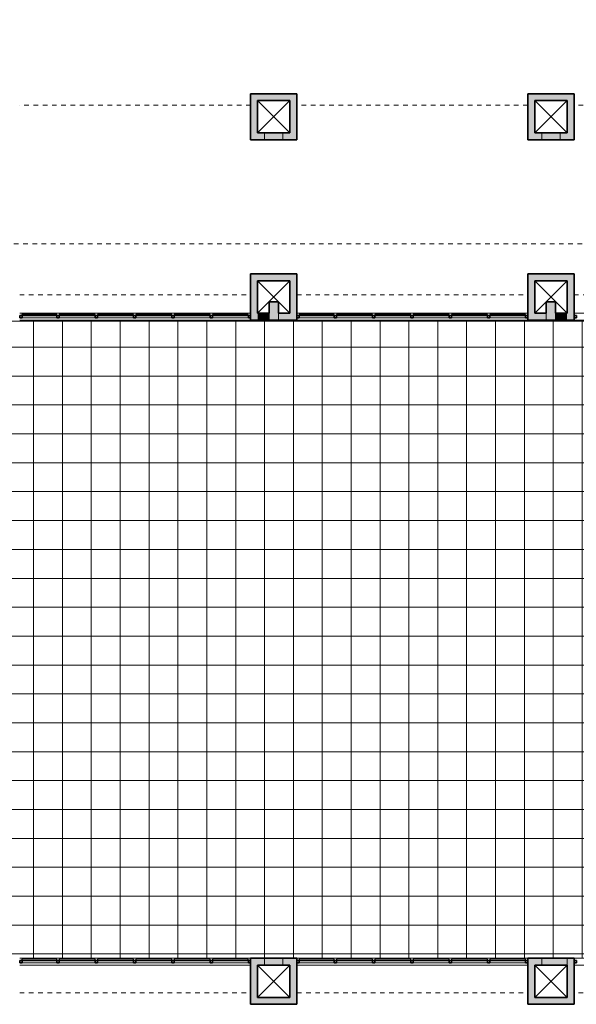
# Model space of a CAD drawing. Header units: metres. Extents: x -29 to 48, y -24 to 81.
# Tile 22 of 25: x 5 to 17, y -14 to 8. Entities that reach past the tile are written whole.
import ezdxf

# ---------------------------------------------------------------- set-up
doc = ezdxf.new("R2010")
doc.units = ezdxf.units.M
doc.linetypes.add('Projeção', pattern=[0.003969, 0.002381, -0.001587])
for name, color, linetype, lineweight in [('A-DETL-THIN', 151, 'Continuous', 18), ('A-FLOR-OVHD', 1, 'Projeção', 18), ('A-FLOR-PATT', 8, 'Continuous', 18), ('A-GLAZ-CURT', 52, 'Continuous', 18), ('A-GLAZ-CWMG', 51, 'Continuous', 18), ('A-WALL', 113, 'Continuous', 18), ('A-WALL-PATT', 111, 'Continuous', 35)]:
    doc.layers.add(name, color=color, linetype=linetype, lineweight=lineweight)

# ---------------------------------------------------------------- blocks, each defined once
blk = doc.blocks.new('Painel do sistema - Envidraçado-165820-PAGINAÇÃO DE PISO _Compreende trechos 2 e 3_')
at = {"layer": 'A-GLAZ-CURT', "color": 10, "lineweight": 25}
for p, q in [((0.3775, 0.0495), (-0.3775, 0.0495)), ((-0.3775, 0.0495), (-0.3775, 0.0245)), ((-0.3775, 0.0245), (0.3775, 0.0245)), ((0.3775, 0.0245), (0.3775, 0.0495))]:
    blk.add_line(p, q, dxfattribs=at)
blk = doc.blocks.new('Painel do sistema - Envidraçado-165823-PAGINAÇÃO DE PISO _Compreende trechos 2 e 3_')
at = {"layer": 'A-GLAZ-CURT', "color": 10, "lineweight": 25}
for p, q in [((0.39, 0.0495), (-0.39, 0.0495)), ((-0.39, 0.0495), (-0.39, 0.0245)), ((-0.39, 0.0245), (0.39, 0.0245)), ((0.39, 0.0245), (0.39, 0.0495))]:
    blk.add_line(p, q, dxfattribs=at)
blk = doc.blocks.new('Painel do sistema - Envidraçado-165824-PAGINAÇÃO DE PISO _Compreende trechos 2 e 3_')
at = {"layer": 'A-GLAZ-CURT', "color": 10, "lineweight": 25}
for p, q in [((0.3875, 0.0495), (-0.3875, 0.0495)), ((-0.3875, 0.0495), (-0.3875, 0.0245)), ((-0.3875, 0.0245), (0.3875, 0.0245)), ((0.3875, 0.0245), (0.3875, 0.0495))]:
    blk.add_line(p, q, dxfattribs=at)
blk = doc.blocks.new('Montante retangular - 50 x 150 mm-165979-PAGINAÇÃO DE PISO _Compreende trechos 2 e 3_')
at = {"layer": 'A-GLAZ-CWMG', "lineweight": 35}
for p, q in [((-0.05, 0.025), (0, 0.025)), ((-0.05, -0.025), (-0.05, 0.025)), ((0, 0.025), (0, -0.025)), ((0, -0.025), (-0.05, -0.025))]:
    blk.add_line(p, q, dxfattribs=at)
blk = doc.blocks.new('Montante retangular - 50 x 150 mm-165977-PAGINAÇÃO DE PISO _Compreende trechos 2 e 3_')
at = {"layer": 'A-GLAZ-CWMG', "lineweight": 35}
for p, q in [((-0.025, 0.025), (0.025, 0.025)), ((-0.025, -0.025), (-0.025, 0.025)), ((0.025, 0.025), (0.025, -0.025)), ((0.025, -0.025), (-0.025, -0.025))]:
    blk.add_line(p, q, dxfattribs=at)
blk = doc.blocks.new('Montante retangular - 50 x 150 mm-165978-PAGINAÇÃO DE PISO _Compreende trechos 2 e 3_')
at = {"layer": 'A-GLAZ-CWMG', "lineweight": 35}
for p, q in [((0, 0.025), (-0.05, 0.025)), ((-0.05, 0.025), (-0.05, -0.025)), ((0, -0.025), (0, 0.025)), ((-0.05, -0.025), (0, -0.025))]:
    blk.add_line(p, q, dxfattribs=at)
blk = doc.blocks.new('Montante retangular - 50 x 150 mm-165958-PAGINAÇÃO DE PISO _Compreende trechos 2 e 3_')
at = {"layer": 'A-GLAZ-CWMG'}
blk.add_line((3.548, -12.615), (2.768, -12.615), dxfattribs=at)
blk = doc.blocks.new('Montante retangular - 50 x 150 mm-165959-PAGINAÇÃO DE PISO _Compreende trechos 2 e 3_')
at = {"layer": 'A-GLAZ-CWMG'}
blk.add_line((4.373, -12.615), (3.598, -12.615), dxfattribs=at)
blk = doc.blocks.new('Montante retangular - 50 x 150 mm-165960-PAGINAÇÃO DE PISO _Compreende trechos 2 e 3_')
at = {"layer": 'A-GLAZ-CWMG'}
blk.add_line((0.228, -12.615), (-0.527, -12.615), dxfattribs=at)

msp = doc.modelspace()

# ---------------------------------------------------------------- hatches: boundary and pattern name
at = {"layer": 'A-FLOR-PATT'}
h = msp.add_hatch(dxfattribs=at)
h.set_pattern_fill('FP_1', color=256, style=0, pattern_type=2)
h.set_pattern_definition([(270, (0.723, 8.2), (0.625, 4e-17), []), (0, (0.723, 8.2), (0, 0.625), [])])
h.paths.add_polyline_path([(4.573, -12.515), (22.693, -12.515), (22.693, -4.665), (22.713, -4.665), (22.713, -2.829), (22.693, -2.829), (22.693, 1.265), (-1.317, 1.265), (-1.317, 1.535), (-1.547, 1.535), (-2.126, 2.068), (-2.484, 1.679), (-2.521, 1.713), (-2.487, 1.749), (-2.505, 1.766), (-2.215, 2.082), (-2.196, 2.065), (-2.163, 2.102), (-2.231, 2.164), (-2.13, 2.275), (-1.489, 1.685), (-1.297, 1.685), (-1.297, 5.185), (-1.677, 5.185), (-1.677, 5.285), (-4.477, 5.285), (-4.477, 5.115), (-5.077, 5.115), (-5.077, 4.85), (-4.858, 4.655), (-4.971, 4.528), (-5.036, 4.586), (-5.056, 4.563), (-5.037, 4.547), (-5.293, 4.26), (-5.312, 4.275), (-5.345, 4.239), (-5.382, 4.272), (-5.073, 4.619), (-5.497, 4.996), (-5.497, 29.085), (-11.407, 29.085), (-11.407, 29.065), (-19.277, 29.065), (-19.277, 10.075), (-9.277, 10.075), (-9.277, 2.964), (-9.071, 3.19), (-6.423, 3.19), (-6.317, 3.297), (-6.281, 3.261), (-5.96, 3.622), (-5.923, 3.589), (-5.956, 3.552), (-5.938, 3.535), (-6.194, 3.248), (-6.212, 3.264), (-6.245, 3.227), (-6.264, 3.244), (-6.211, 3.19), (-6.361, 3.04), (-6.53, 3.04), (-6.488, 2.998), (-6.485, 3.001), (-6.476, 3), (-6.432, 2.956), (-6.439, 2.949), (-6.423, 2.932), (-6.5, 2.855), (-5.917, 2.271), (-5.945, 2.243), (-6.545, 2.843), (-6.552, 2.836), (-6.597, 2.881), (-6.597, 2.889), (-6.594, 2.892), (-6.623, 2.921), (-6.623, 2.865), (-7.023, 2.865), (-7.023, 3.04), (-9.005, 3.04), (-10.062, 1.873), (-9.877, 1.705), (-9.877, 1.705), (-4.762, -2.926), (-3.861, -1.931), (-3.861, 0.105), (-4.263, 0.105), (-4.263, 0.505), (-4.222, 0.505), (-4.256, 0.54), (-4.249, 0.547), (-4.849, 1.147), (-4.821, 1.175), (-4.237, 0.592), (-4.16, 0.67), (-4.143, 0.653), (-4.136, 0.66), (-4.091, 0.615), (-4.091, 0.607), (-4.094, 0.604), (-3.995, 0.505), (-3.861, 0.505), (-3.861, 0.355), (-3.562, 0.655), (-3.526, 0.619), (-3.493, 0.656), (-3.511, 0.672), (-3.221, 0.988), (-3.202, 0.971), (-3.169, 1.008), (-3.132, 0.974), (-3.49, 0.585), (-3.509, 0.602), (-3.455, 0.549), (-3.711, 0.293), (-3.711, -1.989), (-4.918, -3.322), (-4.903, -3.336), (-4.078, -2.425), (3.848, -2.425), (3.848, -12.515), (4.423, -12.515)], flags=0)
h.paths.add_polyline_path([(-8.837, -9.365), (-3.187, -9.365), (-3.187, -9.345), (-9.931, -9.345), (-9.931, -5.745), (-6.469, -1.92), (-6.476, -1.914), (-9.933, -5.732), (-9.933, -9.365), (-8.987, -9.365)], flags=0)
h.paths.add_polyline_path([(3.223, -8.544), (3.223, -6.244), (3.213, -6.244), (3.213, -8.544)], flags=0)
h.paths.add_polyline_path([(-16.077, -3.539), (-16.057, -3.539), (-16.057, 3.225), (-16.077, 3.225), (-16.077, -2.425)], flags=0)
h.paths.add_polyline_path([(-12.399, -3.539), (-12.399, -3.539), (-12.399, -3.539)], flags=0)
h.paths.add_polyline_path([(-6.587, -1.813), (-6.587, -1.813), (-7.884, -0.639), (-7.878, -0.631), (-7.989, -0.531), (-7.996, -0.538), (-8.589, -0.001), (-8.589, -0.001), (-6.587, -1.813)], flags=0)
h.paths.add_polyline_path([(-1.179, -1.545), (-1.294, -1.545), (-1.29, -1.515), (-1.279, -1.487), (-1.261, -1.462), (-1.237, -1.443), (-1.209, -1.431), (-1.179, -1.426), (-1.179, -1.515)], flags=0)
h.paths.add_polyline_path([(-1.179, -1.665), (-1.179, -1.545), (-1.054, -1.545), (-1.057, -1.573), (-1.067, -1.599), (-1.082, -1.622), (-1.102, -1.641), (-1.125, -1.655), (-1.152, -1.663)], flags=0)
h.paths.add_polyline_path([(-4.782, 1.143), (-5.949, 2.31), (-5.92, 2.338), (-4.754, 1.172)], flags=0)
h.paths.add_polyline_path([(-22.157, 4.995), (-20.297, 4.995), (-20.297, 5.075), (-28.007, 5.075), (-28.007, 5.855), (-28.377, 5.855), (-28.377, 5.835), (-28.027, 5.835), (-28.027, 4.995), (-22.307, 4.995)], flags=0)
h.paths.add_polyline_path([(-20.277, 5.835), (-19.227, 5.835), (-19.227, 5.855), (-20.297, 5.855), (-20.297, 5.845), (-20.277, 5.845)], flags=0)
h.paths.add_polyline_path([(-23.767, 29.065), (-23.767, 29.085), (-25.707, 29.085), (-25.707, 29.065), (-24.348, 29.065)], flags=0)
h.paths.add_polyline_path([(-28.377, 29.065), (-28.367, 29.065), (-28.367, 29.085), (-28.377, 29.085)], flags=0)
at = {"layer": 'A-WALL-PATT', "lineweight": 18}
for points in [[(11.273, 6.035), (11.273, 6.185), (10.423, 6.185), (10.423, 6.035), (10.573, 6.035)], [(11.273, 5.335), (11.423, 5.335), (11.423, 6.185), (11.273, 6.185), (11.273, 6.035)], [(17.273, 6.035), (17.273, 6.185), (16.423, 6.185), (16.423, 6.035), (16.573, 6.035)], [(17.273, 5.335), (17.423, 5.335), (17.423, 6.185), (17.273, 6.185), (17.273, 6.035)], [(10.423, 5.335), (10.573, 5.335), (10.573, 6.035), (10.423, 6.035)], [(16.423, 5.335), (16.573, 5.335), (16.573, 6.035), (16.423, 6.035)], [(10.723, 5.185), (10.723, 5.335), (10.423, 5.335), (10.423, 5.185), (10.573, 5.185)], [(11.123, 5.185), (11.123, 5.335), (10.723, 5.335), (10.723, 5.185)], [(11.123, 5.185), (11.423, 5.185), (11.423, 5.335), (11.123, 5.335)], [(16.723, 5.185), (16.723, 5.335), (16.423, 5.335), (16.423, 5.185), (16.573, 5.185)], [(17.123, 5.185), (17.123, 5.335), (16.723, 5.335), (16.723, 5.185)], [(17.273, 5.185), (17.423, 5.185), (17.423, 5.335), (17.123, 5.335), (17.123, 5.185)], [(10.573, 2.135), (11.273, 2.135), (11.273, 2.285), (10.423, 2.285), (10.423, 2.135)], [(10.423, 1.285), (10.573, 1.285), (10.573, 2.135), (10.423, 2.135)], [(11.273, 1.435), (11.423, 1.435), (11.423, 2.285), (11.273, 2.285), (11.273, 2.135)], [(16.423, 1.435), (16.573, 1.435), (16.573, 2.285), (16.423, 2.285)], [(16.728, 2.135), (17.423, 2.135), (17.423, 2.285), (16.573, 2.285), (16.573, 2.135)], [(17.273, 1.285), (17.423, 1.285), (17.423, 2.135), (17.273, 2.135), (17.273, 1.435)], [(11.023, 1.285), (11.023, 1.685), (10.823, 1.685), (10.823, 1.285)], [(16.823, 1.285), (17.023, 1.285), (17.023, 1.685), (16.823, 1.685), (16.823, 1.435)], [(10.605, 1.285), (10.823, 1.285), (10.823, 1.435), (10.573, 1.435), (10.573, 1.285)], [(11.423, 1.285), (11.423, 1.435), (11.023, 1.435), (11.023, 1.285), (11.273, 1.285)], [(16.728, 1.285), (16.823, 1.285), (16.823, 1.435), (16.423, 1.435), (16.423, 1.285), (16.573, 1.285)], [(17.273, 1.285), (17.273, 1.435), (17.023, 1.435), (17.023, 1.285)], [(10.573, -12.665), (10.723, -12.665), (10.723, -12.515), (10.423, -12.515), (10.423, -12.665)], [(11.123, -12.665), (11.123, -12.515), (10.723, -12.515), (10.723, -12.665)], [(11.423, -12.665), (11.423, -12.515), (11.123, -12.515), (11.123, -12.665), (11.273, -12.665)], [(16.423, -12.665), (16.723, -12.665), (16.723, -12.515), (16.423, -12.515)], [(16.723, -12.665), (17.273, -12.665), (17.273, -12.515), (16.723, -12.515)], [(17.273, -13.365), (17.423, -13.365), (17.423, -12.515), (17.273, -12.515), (17.273, -12.665)], [(10.423, -13.515), (10.573, -13.515), (10.573, -12.665), (10.423, -12.665)], [(11.423, -13.365), (11.423, -12.665), (11.273, -12.665), (11.273, -13.365)], [(16.573, -13.515), (16.573, -12.665), (16.423, -12.665), (16.423, -13.515)], [(11.423, -13.515), (11.423, -13.365), (10.573, -13.365), (10.573, -13.515)], [(17.273, -13.515), (17.423, -13.515), (17.423, -13.365), (16.573, -13.365), (16.573, -13.515), (16.728, -13.515)]]:
    msp.add_hatch(color=7, dxfattribs=at).paths.add_polyline_path(points, flags=0)

# ---------------------------------------------------------------- linework, layer by layer
at = {"layer": 'A-DETL-THIN'}
for p, q in [((11.273, 6.035), (10.573, 5.335)), ((10.573, 6.035), (11.273, 5.335)), ((17.273, 6.035), (16.573, 5.335)), ((16.573, 6.035), (17.273, 5.335)), ((10.573, 1.435), (11.273, 2.135)), ((10.573, 2.135), (11.273, 1.435)), ((16.573, 1.435), (17.273, 2.135)), ((16.573, 2.135), (17.273, 1.435)), ((11.273, -12.665), (10.573, -13.365)), ((10.573, -12.665), (11.273, -13.365)), ((16.573, -12.665), (17.273, -13.365)), ((17.273, -12.665), (16.573, -13.365))]:
    msp.add_line(p, q, dxfattribs=at)
at = {"layer": 'A-FLOR-OVHD'}
for p, q in [((10.423, 5.935), (5.423, 5.935)), ((16.423, 5.935), (11.423, 5.935)), ((22.423, 5.935), (17.423, 5.935)), ((-1.102, 2.935), (23.574, 2.935)), ((5.423, 1.835), (10.423, 1.835)), ((11.423, 1.835), (16.423, 1.835)), ((17.423, 1.835), (22.423, 1.835)), ((5.423, -13.265), (10.423, -13.265)), ((11.423, -13.265), (16.423, -13.265)), ((22.423, -13.265), (17.423, -13.265))]:
    msp.add_line(p, q, dxfattribs=at)
at = {"layer": 'A-WALL', "lineweight": 35}
for p, q in [((11.423, 6.185), (10.423, 6.185)), ((10.423, 6.185), (10.423, 5.185)), ((11.423, 5.185), (11.423, 6.185)), ((17.423, 6.185), (16.423, 6.185)), ((16.423, 6.185), (16.423, 5.185)), ((17.423, 5.185), (17.423, 6.185)), ((10.573, 6.035), (11.273, 6.035)), ((10.573, 5.335), (10.573, 6.035)), ((11.273, 6.035), (11.273, 5.335)), ((16.573, 6.035), (17.273, 6.035)), ((16.573, 5.335), (16.573, 6.035)), ((17.273, 6.035), (17.273, 5.335)), ((11.273, 5.335), (10.573, 5.335)), ((17.273, 5.335), (16.573, 5.335)), ((10.423, 5.185), (11.423, 5.185)), ((16.423, 5.185), (17.423, 5.185)), ((11.423, 2.285), (10.423, 2.285)), ((10.423, 2.285), (10.423, 1.285)), ((10.573, 2.135), (11.273, 2.135)), ((10.573, 1.435), (10.573, 2.135)), ((11.273, 2.135), (11.273, 1.435)), ((11.423, 1.285), (11.423, 2.285)), ((16.423, 2.285), (16.423, 1.285)), ((17.423, 2.285), (16.423, 2.285)), ((16.573, 1.435), (16.573, 2.135)), ((16.573, 2.135), (17.273, 2.135)), ((17.273, 2.135), (17.273, 1.435)), ((17.423, 1.285), (17.423, 2.285)), ((11.023, 1.685), (10.823, 1.685)), ((10.823, 1.685), (10.823, 1.435)), ((11.023, 1.435), (11.023, 1.685)), ((17.023, 1.685), (16.823, 1.685)), ((16.823, 1.685), (16.823, 1.435)), ((17.023, 1.435), (17.023, 1.685)), ((10.423, 1.285), (11.423, 1.285)), ((10.823, 1.435), (10.573, 1.435)), ((11.273, 1.435), (11.023, 1.435)), ((16.423, 1.285), (17.423, 1.285)), ((16.823, 1.435), (16.573, 1.435)), ((17.273, 1.435), (17.023, 1.435)), ((10.423, -12.515), (10.423, -13.515)), ((11.423, -12.515), (10.423, -12.515)), ((11.423, -13.515), (11.423, -12.515)), ((16.423, -12.515), (16.423, -13.515)), ((17.423, -12.515), (16.423, -12.515)), ((17.423, -13.515), (17.423, -12.515)), ((10.573, -13.365), (10.573, -12.665)), ((10.573, -12.665), (11.273, -12.665)), ((11.273, -12.665), (11.273, -13.365)), ((16.573, -13.365), (16.573, -12.665)), ((16.573, -12.665), (17.273, -12.665)), ((17.273, -12.665), (17.273, -13.365)), ((11.273, -13.365), (10.573, -13.365)), ((17.273, -13.365), (16.573, -13.365)), ((10.423, -13.515), (11.423, -13.515)), ((16.423, -13.515), (17.423, -13.515))]:
    msp.add_line(p, q, dxfattribs=at)
at = {"layer": 'A-WALL'}
for p, q in [((10.723, 5.185), (10.723, 5.335)), ((11.123, 5.335), (11.123, 5.185)), ((16.723, 5.185), (16.723, 5.335)), ((17.123, 5.335), (17.123, 5.185)), ((10.823, 1.285), (10.823, 1.435)), ((11.023, 1.435), (11.023, 1.285)), ((16.823, 1.285), (16.823, 1.435)), ((17.023, 1.435), (17.023, 1.285)), ((10.723, -12.665), (10.723, -12.515)), ((11.123, -12.515), (11.123, -12.665)), ((16.723, -12.665), (16.723, -12.515)), ((17.273, -12.665), (17.273, -12.515))]:
    msp.add_line(p, q, dxfattribs=at)
at = {"layer": 'A-WALL', "color": 7}
for p, q in [((5.423, 1.435), (10.423, 1.435)), ((5.423, 1.285), (10.423, 1.285)), ((11.423, 1.435), (16.423, 1.435)), ((11.423, 1.285), (16.423, 1.285)), ((17.423, 1.435), (22.213, 1.435)), ((22.213, 1.285), (17.423, 1.285)), ((22.713, 1.265), (-1.317, 1.265)), ((5.423, -12.515), (10.423, -12.515)), ((11.423, -12.515), (16.423, -12.515)), ((17.423, -12.515), (22.213, -12.515)), ((10.423, -12.665), (5.423, -12.665)), ((16.423, -12.665), (11.423, -12.665)), ((22.213, -12.665), (17.423, -12.665))]:
    msp.add_line(p, q, dxfattribs=at)

# ---------------------------------------------------------------- block references
at = {"layer": 'A-GLAZ-CURT', "color": 7}
for name, p in [('Painel do sistema - Envidraçado-165820-PAGINAÇÃO DE PISO _Compreende trechos 2 e 3_', (5.85, 1.36)), ('Painel do sistema - Envidraçado-165823-PAGINAÇÃO DE PISO _Compreende trechos 2 e 3_', (6.668, 1.36)), ('Painel do sistema - Envidraçado-165823-PAGINAÇÃO DE PISO _Compreende trechos 2 e 3_', (7.498, 1.36)), ('Painel do sistema - Envidraçado-165823-PAGINAÇÃO DE PISO _Compreende trechos 2 e 3_', (8.328, 1.36)), ('Painel do sistema - Envidraçado-165823-PAGINAÇÃO DE PISO _Compreende trechos 2 e 3_', (9.158, 1.36)), ('Painel do sistema - Envidraçado-165824-PAGINAÇÃO DE PISO _Compreende trechos 2 e 3_', (9.985, 1.36)), ('Painel do sistema - Envidraçado-165820-PAGINAÇÃO DE PISO _Compreende trechos 2 e 3_', (11.85, 1.36)), ('Painel do sistema - Envidraçado-165823-PAGINAÇÃO DE PISO _Compreende trechos 2 e 3_', (12.668, 1.36)), ('Painel do sistema - Envidraçado-165823-PAGINAÇÃO DE PISO _Compreende trechos 2 e 3_', (13.498, 1.36)), ('Painel do sistema - Envidraçado-165823-PAGINAÇÃO DE PISO _Compreende trechos 2 e 3_', (14.328, 1.36)), ('Painel do sistema - Envidraçado-165823-PAGINAÇÃO DE PISO _Compreende trechos 2 e 3_', (15.158, 1.36)), ('Painel do sistema - Envidraçado-165824-PAGINAÇÃO DE PISO _Compreende trechos 2 e 3_', (15.985, 1.36)), ('Painel do sistema - Envidraçado-165820-PAGINAÇÃO DE PISO _Compreende trechos 2 e 3_', (5.85, -12.59)), ('Painel do sistema - Envidraçado-165823-PAGINAÇÃO DE PISO _Compreende trechos 2 e 3_', (6.668, -12.59)), ('Painel do sistema - Envidraçado-165823-PAGINAÇÃO DE PISO _Compreende trechos 2 e 3_', (7.498, -12.59)), ('Painel do sistema - Envidraçado-165823-PAGINAÇÃO DE PISO _Compreende trechos 2 e 3_', (8.328, -12.59)), ('Painel do sistema - Envidraçado-165823-PAGINAÇÃO DE PISO _Compreende trechos 2 e 3_', (9.158, -12.59)), ('Painel do sistema - Envidraçado-165824-PAGINAÇÃO DE PISO _Compreende trechos 2 e 3_', (9.985, -12.59)), ('Painel do sistema - Envidraçado-165820-PAGINAÇÃO DE PISO _Compreende trechos 2 e 3_', (11.85, -12.59)), ('Painel do sistema - Envidraçado-165823-PAGINAÇÃO DE PISO _Compreende trechos 2 e 3_', (12.668, -12.59)), ('Painel do sistema - Envidraçado-165823-PAGINAÇÃO DE PISO _Compreende trechos 2 e 3_', (13.498, -12.59)), ('Painel do sistema - Envidraçado-165823-PAGINAÇÃO DE PISO _Compreende trechos 2 e 3_', (14.328, -12.59)), ('Painel do sistema - Envidraçado-165823-PAGINAÇÃO DE PISO _Compreende trechos 2 e 3_', (15.158, -12.59)), ('Painel do sistema - Envidraçado-165824-PAGINAÇÃO DE PISO _Compreende trechos 2 e 3_', (15.985, -12.59))]:
    msp.add_blockref(name, p, dxfattribs=at)
at = {"layer": 'A-GLAZ-CWMG', "rotation": 180}
for p in [(5.423, 1.36), (11.423, 1.36), (17.423, 1.36), (5.423, -12.59), (11.423, -12.59), (17.423, -12.59)]:
    msp.add_blockref('Montante retangular - 50 x 150 mm-165978-PAGINAÇÃO DE PISO _Compreende trechos 2 e 3_', p, dxfattribs=at)
at = {"layer": 'A-GLAZ-CWMG'}
for name, p in [('Montante retangular - 50 x 150 mm-165960-PAGINAÇÃO DE PISO _Compreende trechos 2 e 3_', (6, 13.95)), ('Montante retangular - 50 x 150 mm-165958-PAGINAÇÃO DE PISO _Compreende trechos 2 e 3_', (3.51, 13.95)), ('Montante retangular - 50 x 150 mm-165958-PAGINAÇÃO DE PISO _Compreende trechos 2 e 3_', (4.34, 13.95)), ('Montante retangular - 50 x 150 mm-165958-PAGINAÇÃO DE PISO _Compreende trechos 2 e 3_', (5.17, 13.95)), ('Montante retangular - 50 x 150 mm-165958-PAGINAÇÃO DE PISO _Compreende trechos 2 e 3_', (6, 13.95)), ('Montante retangular - 50 x 150 mm-165959-PAGINAÇÃO DE PISO _Compreende trechos 2 e 3_', (6, 13.95)), ('Montante retangular - 50 x 150 mm-165960-PAGINAÇÃO DE PISO _Compreende trechos 2 e 3_', (12, 13.95)), ('Montante retangular - 50 x 150 mm-165958-PAGINAÇÃO DE PISO _Compreende trechos 2 e 3_', (9.51, 13.95)), ('Montante retangular - 50 x 150 mm-165958-PAGINAÇÃO DE PISO _Compreende trechos 2 e 3_', (10.34, 13.95)), ('Montante retangular - 50 x 150 mm-165958-PAGINAÇÃO DE PISO _Compreende trechos 2 e 3_', (11.17, 13.95)), ('Montante retangular - 50 x 150 mm-165958-PAGINAÇÃO DE PISO _Compreende trechos 2 e 3_', (12, 13.95)), ('Montante retangular - 50 x 150 mm-165959-PAGINAÇÃO DE PISO _Compreende trechos 2 e 3_', (12, 13.95)), ('Montante retangular - 50 x 150 mm-165960-PAGINAÇÃO DE PISO _Compreende trechos 2 e 3_', (6, 0)), ('Montante retangular - 50 x 150 mm-165958-PAGINAÇÃO DE PISO _Compreende trechos 2 e 3_', (3.51, 0)), ('Montante retangular - 50 x 150 mm-165958-PAGINAÇÃO DE PISO _Compreende trechos 2 e 3_', (4.34, 0)), ('Montante retangular - 50 x 150 mm-165958-PAGINAÇÃO DE PISO _Compreende trechos 2 e 3_', (5.17, 0)), ('Montante retangular - 50 x 150 mm-165958-PAGINAÇÃO DE PISO _Compreende trechos 2 e 3_', (6, 0)), ('Montante retangular - 50 x 150 mm-165959-PAGINAÇÃO DE PISO _Compreende trechos 2 e 3_', (6, 0)), ('Montante retangular - 50 x 150 mm-165960-PAGINAÇÃO DE PISO _Compreende trechos 2 e 3_', (12, 0)), ('Montante retangular - 50 x 150 mm-165958-PAGINAÇÃO DE PISO _Compreende trechos 2 e 3_', (9.51, 0)), ('Montante retangular - 50 x 150 mm-165958-PAGINAÇÃO DE PISO _Compreende trechos 2 e 3_', (10.34, 0)), ('Montante retangular - 50 x 150 mm-165958-PAGINAÇÃO DE PISO _Compreende trechos 2 e 3_', (11.17, 0)), ('Montante retangular - 50 x 150 mm-165958-PAGINAÇÃO DE PISO _Compreende trechos 2 e 3_', (12, 0)), ('Montante retangular - 50 x 150 mm-165959-PAGINAÇÃO DE PISO _Compreende trechos 2 e 3_', (12, 0))]:
    msp.add_blockref(name, p, dxfattribs=at)
at = {"layer": 'A-GLAZ-CWMG', "extrusion": (0, 0, -1), "rotation": 180}
for name, p in [('Montante retangular - 50 x 150 mm-165977-PAGINAÇÃO DE PISO _Compreende trechos 2 e 3_', (-6.253, 1.36)), ('Montante retangular - 50 x 150 mm-165977-PAGINAÇÃO DE PISO _Compreende trechos 2 e 3_', (-7.083, 1.36)), ('Montante retangular - 50 x 150 mm-165977-PAGINAÇÃO DE PISO _Compreende trechos 2 e 3_', (-7.913, 1.36)), ('Montante retangular - 50 x 150 mm-165977-PAGINAÇÃO DE PISO _Compreende trechos 2 e 3_', (-8.743, 1.36)), ('Montante retangular - 50 x 150 mm-165977-PAGINAÇÃO DE PISO _Compreende trechos 2 e 3_', (-9.573, 1.36)), ('Montante retangular - 50 x 150 mm-165979-PAGINAÇÃO DE PISO _Compreende trechos 2 e 3_', (-10.423, 1.36)), ('Montante retangular - 50 x 150 mm-165977-PAGINAÇÃO DE PISO _Compreende trechos 2 e 3_', (-12.253, 1.36)), ('Montante retangular - 50 x 150 mm-165977-PAGINAÇÃO DE PISO _Compreende trechos 2 e 3_', (-13.083, 1.36)), ('Montante retangular - 50 x 150 mm-165977-PAGINAÇÃO DE PISO _Compreende trechos 2 e 3_', (-13.913, 1.36)), ('Montante retangular - 50 x 150 mm-165977-PAGINAÇÃO DE PISO _Compreende trechos 2 e 3_', (-14.743, 1.36)), ('Montante retangular - 50 x 150 mm-165977-PAGINAÇÃO DE PISO _Compreende trechos 2 e 3_', (-15.573, 1.36)), ('Montante retangular - 50 x 150 mm-165979-PAGINAÇÃO DE PISO _Compreende trechos 2 e 3_', (-16.423, 1.36)), ('Montante retangular - 50 x 150 mm-165977-PAGINAÇÃO DE PISO _Compreende trechos 2 e 3_', (-6.253, -12.59)), ('Montante retangular - 50 x 150 mm-165977-PAGINAÇÃO DE PISO _Compreende trechos 2 e 3_', (-7.083, -12.59)), ('Montante retangular - 50 x 150 mm-165977-PAGINAÇÃO DE PISO _Compreende trechos 2 e 3_', (-7.913, -12.59)), ('Montante retangular - 50 x 150 mm-165977-PAGINAÇÃO DE PISO _Compreende trechos 2 e 3_', (-8.743, -12.59)), ('Montante retangular - 50 x 150 mm-165977-PAGINAÇÃO DE PISO _Compreende trechos 2 e 3_', (-9.573, -12.59)), ('Montante retangular - 50 x 150 mm-165979-PAGINAÇÃO DE PISO _Compreende trechos 2 e 3_', (-10.423, -12.59)), ('Montante retangular - 50 x 150 mm-165977-PAGINAÇÃO DE PISO _Compreende trechos 2 e 3_', (-12.253, -12.59)), ('Montante retangular - 50 x 150 mm-165977-PAGINAÇÃO DE PISO _Compreende trechos 2 e 3_', (-13.083, -12.59)), ('Montante retangular - 50 x 150 mm-165977-PAGINAÇÃO DE PISO _Compreende trechos 2 e 3_', (-13.913, -12.59)), ('Montante retangular - 50 x 150 mm-165977-PAGINAÇÃO DE PISO _Compreende trechos 2 e 3_', (-14.743, -12.59)), ('Montante retangular - 50 x 150 mm-165977-PAGINAÇÃO DE PISO _Compreende trechos 2 e 3_', (-15.573, -12.59)), ('Montante retangular - 50 x 150 mm-165979-PAGINAÇÃO DE PISO _Compreende trechos 2 e 3_', (-16.423, -12.59))]:
    msp.add_blockref(name, p, dxfattribs=at)

doc.saveas('drawing.dxf')
